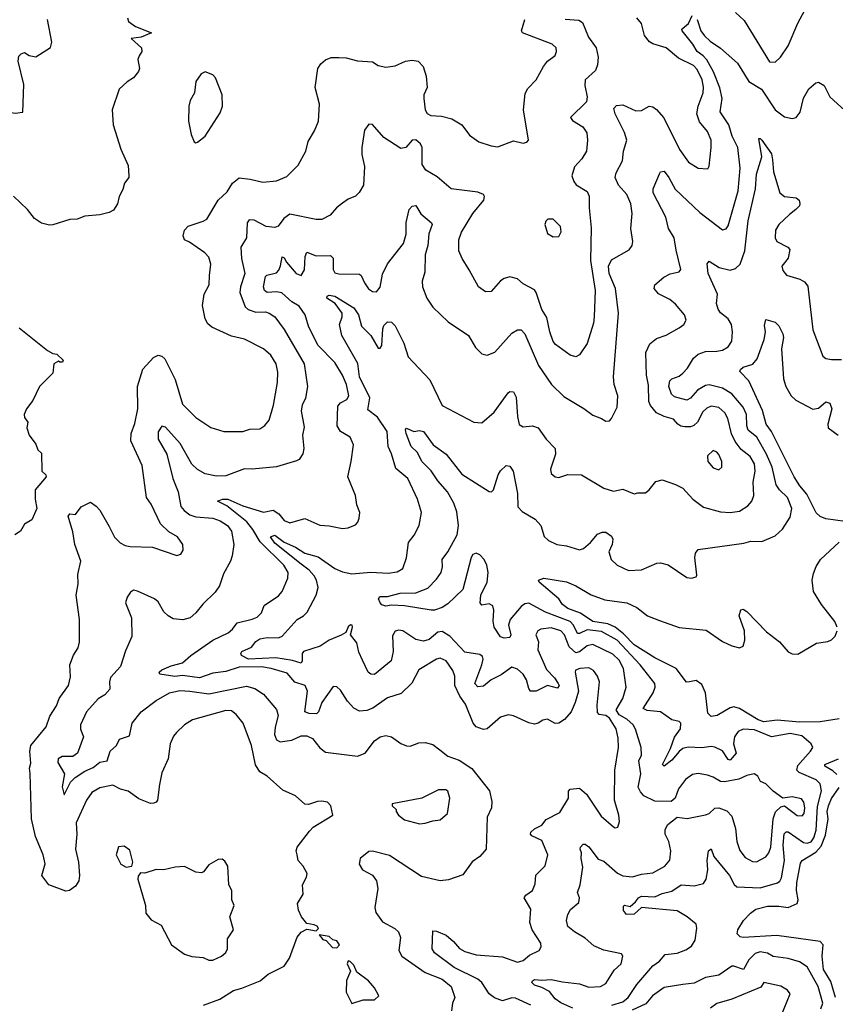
# Model space of a CAD drawing. Extents: x 2133461 to 2293071, y 753526 to 916327.
# Tile 202 of 256: x 2162709 to 2167045, y 867900 to 873135. Entities that reach past the tile are written whole.
import ezdxf

# ---------------------------------------------------------------- set-up
doc = ezdxf.new("R2010")
doc.units = 0

msp = doc.modelspace()

# ---------------------------------------------------------------- linework, layer by layer
at = {"layer": '0CON10XD'}
for points in [[(2166513.4, 873173.4), (2166559.8, 873129.8), (2166695, 872910), (2166725, 872909.4), (2166754.3, 872935), (2166793.8, 872996.2), (2166846.2, 873116.2), (2166907.7, 873232.3)], [(2162390, 873135), (2162425.6, 873055.6), (2162428.1, 872985), (2162449.5, 872885), (2162460, 872785), (2162484.2, 872705), (2162495, 872696.7), (2162525, 872710), (2162595, 872667.5), (2162655, 872643.8), (2162685, 872637.5), (2162726.4, 872643.6), (2162730.5, 872790.5), (2162701.2, 872915), (2162705, 872940), (2162716.7, 872953.3), (2162735, 872960), (2162760, 872945), (2162795, 872937.5), (2162873, 872987), (2162880, 873015), (2162856.7, 873135)], [(2163282, 873145), (2163287.5, 873125), (2163325, 873097.7), (2163410, 873065), (2163355, 873042.5), (2163302.5, 873035), (2163356.2, 872985), (2163358.8, 872965), (2163345, 872942.5), (2163337.7, 872922.3), (2163345.6, 872875), (2163340.5, 872859.5), (2163315, 872825.7), (2163280, 872805), (2163238, 872765), (2163200.6, 872655), (2163205.6, 872575), (2163246.1, 872446.1), (2163285, 872360), (2163290, 872305), (2163290, 872295), (2163266.7, 872265), (2163257.7, 872232.3), (2163237.5, 872195), (2163229.2, 872155), (2163207.3, 872122.7), (2163185, 872110), (2163135, 872096.7), (2163055, 872090), (2163015, 872073.3), (2162975, 872072), (2162885, 872043.3), (2162867, 872043), (2162825, 872053.3), (2162788.3, 872078.3), (2162751.2, 872125), (2162675.8, 872195.8)], [(2163686.7, 867895), (2163773, 867927), (2163845, 867973.5), (2163890, 867985), (2163986.7, 868025), (2164029.4, 868060.6), (2164115, 868102), (2164143.3, 868145), (2164185, 868256.7), (2164205, 868282.5), (2164235, 868300), (2164285, 868290), (2164296.7, 868303.3), (2164290, 868315), (2164275, 868322.5), (2164235, 868330), (2164207.5, 868365), (2164190.8, 868400.8), (2164186.2, 868435), (2164216.2, 868485), (2164212, 868535), (2164233.3, 868575), (2164236.7, 868595), (2164216.7, 868635), (2164190, 868665), (2164183.9, 868693.9), (2164178.8, 868715), (2164184, 868735), (2164249.4, 868820.6), (2164269.2, 868840.8), (2164373.3, 868905), (2164363.8, 868955), (2164345, 868973.8), (2164315, 868980), (2164291.7, 868978.3), (2164245, 868962), (2164225, 868964.2), (2164175, 869008), (2164108.8, 869038.8), (2164025, 869112.5), (2163985, 869135.7), (2163963.4, 869173.4), (2163941.9, 869275), (2163896.4, 869395), (2163860.7, 869440.7), (2163835, 869460.9), (2163805, 869462.1), (2163628, 869412), (2163585, 869386.2), (2163542.2, 869345), (2163526.4, 869325), (2163509.2, 869285), (2163498.5, 869205), (2163465, 869131.2), (2163452.4, 869067.6), (2163441.2, 868985), (2163435, 868973.8), (2163421.7, 868968.3), (2163405, 868967.5), (2163342, 868992), (2163285, 869032.9), (2163245, 869043.1), (2163205, 869065.5), (2163135, 869050.4), (2163093.3, 869025), (2163063.6, 868985), (2163008.9, 868865), (2163012.1, 868805), (2163006.5, 868725), (2163021.1, 868655), (2163027.1, 868585), (2163023.6, 868556.4), (2163005, 868528), (2162974.5, 868505.5), (2162955, 868501.1), (2162864.2, 868534.2), (2162826.7, 868585), (2162844.2, 868645.8), (2162833.3, 868695), (2162792.7, 868792.7), (2162772.5, 868885), (2162765, 869127.5), (2162760.8, 869155), (2162768.7, 869181.3), (2162763.6, 869245), (2162767.8, 869275), (2162849.2, 869375), (2162868.8, 869431.2), (2162905, 869486.2), (2162918.1, 869525), (2162969.4, 869595), (2162978.6, 869641.4), (2162975.6, 869705), (2162994.6, 869755.4), (2163019.5, 869795), (2163027.5, 869825), (2163027.8, 869945), (2163010, 870075), (2163020.6, 870135), (2163018.6, 870185), (2163034, 870255), (2163001.9, 870345), (2162991.2, 870411.2), (2162966.7, 870495), (2162975, 870506.7), (2163005.8, 870504.2), (2163035.9, 870544.1), (2163085, 870568.8), (2163115, 870548.8), (2163135, 870526.2), (2163185, 870440), (2163213.8, 870383.8), (2163243, 870353), (2163269.4, 870339.4), (2163296.6, 870333.4), (2163415, 870329.4), (2163545, 870286.2), (2163565, 870293.8), (2163578, 870315), (2163576, 870345), (2163548, 870385), (2163502.6, 870412.6), (2163458.1, 870455), (2163408.3, 870558.3), (2163382.5, 870595), (2163360, 870765), (2163300, 870895), (2163302.2, 870935), (2163322, 870988), (2163336.5, 871065), (2163335.5, 871185), (2163362.9, 871277.1), (2163420.5, 871339.5), (2163445, 871351.1), (2163465, 871345.6), (2163481.1, 871331.1), (2163511.6, 871271.6), (2163535, 871221.2), (2163575, 871091.1), (2163645, 871020.5), (2163725, 870965.8), (2163795, 870944.4), (2163895, 870944.5), (2163932.6, 870957.4), (2163985, 870959.5), (2164013, 870977), (2164034.7, 871005.3), (2164058.5, 871085), (2164079.4, 871205), (2164081.2, 871261.2), (2164071.8, 871305), (2164045, 871351.2), (2164004.4, 871385), (2163905, 871435.4), (2163835, 871452.9), (2163730.7, 871500.7), (2163708.5, 871518.5), (2163695.5, 871545), (2163680.4, 871615), (2163690.5, 871675), (2163715.6, 871725), (2163717.5, 871775), (2163724.4, 871835), (2163715, 871872), (2163693.1, 871895), (2163612.3, 871952.3), (2163584.4, 871965), (2163577.5, 871985), (2163585.7, 872015), (2163605, 872037.1), (2163685, 872062.9), (2163704, 872075), (2163763.8, 872175), (2163811.3, 872218.7), (2163840, 872265), (2163875, 872293.3), (2163935, 872287.5), (2164001.7, 872271.7), (2164075, 872277.1), (2164128.5, 872301.5), (2164188.6, 872361.4), (2164230.8, 872435), (2164242.4, 872487.6), (2164276.4, 872543.6), (2164297.5, 872595), (2164302.5, 872685), (2164280.6, 872775), (2164294.4, 872875), (2164310.6, 872899.4), (2164335, 872920.6), (2164365, 872932.9), (2164405, 872932.9), (2164445, 872931.8), (2164505, 872916), (2164585, 872910), (2164615, 872891.2), (2164655, 872882), (2164705, 872888.8), (2164760, 872915), (2164795, 872919.2), (2164826.7, 872915), (2164853.8, 872885), (2164870, 872835), (2164876, 872775), (2164857.5, 872735), (2164856.9, 872715), (2164864.4, 872655), (2164875, 872636), (2164895, 872625.8), (2164952.1, 872622.1), (2165006.8, 872606.8), (2165058.8, 872575), (2165100.9, 872520.9), (2165150, 872485), (2165215, 872463.3), (2165251.4, 872458.6), (2165335, 872491.4), (2165385, 872478), (2165405, 872483.3), (2165413.3, 872495), (2165387.1, 872655), (2165396.8, 872743.2), (2165410.7, 872769.3), (2165454.5, 872815.5), (2165493.6, 872886.4), (2165515, 872914), (2165555, 872944), (2165562.2, 872965), (2165560.6, 872985), (2165540, 873005), (2165382, 873065), (2165376.5, 873075), (2165393.5, 873135)], [(2165607.9, 873137.9), (2165681.5, 873131.5), (2165700.3, 873120.3), (2165732.4, 873042.4), (2165773.5, 872985), (2165784.4, 872935), (2165780, 872895), (2165769.2, 872865), (2165715.5, 872814.5), (2165713.5, 872785), (2165725.6, 872725), (2165721.7, 872698.3), (2165638, 872615), (2165648.3, 872598.3), (2165702.9, 872565), (2165723.7, 872533.7), (2165728.2, 872495), (2165722.2, 872435), (2165698.1, 872395), (2165657.8, 872352.2), (2165644.5, 872305), (2165654.4, 872275), (2165667.4, 872257.4), (2165725, 872221.2), (2165737, 872197), (2165735.5, 872135), (2165747.3, 872027.3), (2165743.4, 871855), (2165768.4, 871695), (2165763.2, 871555), (2165758.7, 871521.3), (2165725, 871413.3), (2165685, 871352), (2165665, 871342), (2165635, 871350.8), (2165558, 871408), (2165545, 871424.2), (2165526.7, 871475), (2165510.9, 871550.9), (2165485, 871593.8), (2165455.5, 871685), (2165445, 871699.2), (2165385, 871731.2), (2165355, 871757.5), (2165315, 871767.5), (2165285, 871759.2), (2165265, 871745.7), (2165215, 871690), (2165185, 871688.6), (2165148.6, 871715), (2165098.1, 871805), (2165060.5, 871865), (2165043.5, 871905), (2165043.3, 871965), (2165056.9, 872005), (2165117.1, 872105), (2165177.1, 872175), (2165179.2, 872195), (2165173.8, 872205), (2165145, 872218.5), (2165003.3, 872235), (2164928.5, 872298.5), (2164867.5, 872335), (2164848.5, 872365), (2164849.5, 872455), (2164839.4, 872475), (2164815, 872495.7), (2164795, 872494), (2164762.5, 872455), (2164735, 872449.6), (2164645, 872507.5), (2164585, 872578), (2164565, 872578.8), (2164542.3, 872547.7), (2164527.5, 872455), (2164528.3, 872418.3), (2164542, 872355), (2164537.5, 872255), (2164514.1, 872215.9), (2164495, 872196.7), (2164455, 872180), (2164425, 872159.2), (2164394, 872135), (2164360, 872095), (2164315, 872072.5), (2164285, 872071.8), (2164145, 872100.3), (2164112.5, 872077.5), (2164083.9, 872036.1), (2164065, 872029.1), (2164018.8, 872035), (2163955, 872068.6), (2163929.4, 872070.6), (2163918.8, 872055), (2163914.5, 871975), (2163884.5, 871925.5), (2163888.4, 871865), (2163906, 871785), (2163882.9, 871715), (2163879.2, 871685), (2163907.4, 871607.4), (2163923.5, 871593.5), (2163965, 871579.5), (2164015, 871581.2), (2164036, 871575), (2164065, 871554.2), (2164115, 871487.1), (2164220.5, 871305), (2164239.5, 871185), (2164228.2, 871121.8), (2164210, 871085), (2164204.6, 871055), (2164221.1, 870968.9), (2164212.5, 870925), (2164219.5, 870855), (2164215, 870826.7), (2164195, 870796.2), (2164181.3, 870788.7), (2164075, 870757.5), (2163945, 870744.4), (2163905, 870747.5), (2163805, 870709.1), (2163755, 870707.5), (2163695, 870720.9), (2163655, 870743.3), (2163625, 870771.5), (2163562.3, 870882.3), (2163485, 870967.8), (2163465, 870974.3), (2163446.1, 870943.9), (2163444.7, 870905), (2163491.8, 870825), (2163523.9, 870695), (2163552.1, 870625), (2163566.2, 870546.2), (2163582.9, 870525), (2163612.8, 870502.8), (2163645, 870491.4), (2163735, 870484.6), (2163775, 870470.8), (2163813.3, 870445), (2163835.5, 870415), (2163846.9, 870345), (2163839.2, 870285), (2163829.2, 870255), (2163792.2, 870187.8), (2163770.6, 870125), (2163748.6, 870091.4), (2163682, 870028), (2163645, 869980.8), (2163615, 869954), (2163577, 869943), (2163525, 869949.4), (2163498, 869965), (2163476.2, 869986.2), (2163445, 870039.2), (2163425, 870055.7), (2163335, 870095.8), (2163315, 870101.2), (2163298.8, 870091.2), (2163280, 870065), (2163270.8, 870035), (2163303.5, 869955), (2163305.6, 869855), (2163271.3, 869778.7), (2163245.6, 869695), (2163192.7, 869637.3), (2163186.2, 869615), (2163187.8, 869575), (2163162.5, 869545), (2163126.2, 869523.8), (2163063.8, 869455), (2163032.2, 869385), (2163032.4, 869362.4), (2163047.9, 869322.1), (2163015.7, 869235), (2162992.4, 869217.6), (2162935, 869216.8), (2162913.9, 869205), (2162911.1, 869185), (2162946.8, 869125), (2162935.3, 869055.3), (2162945, 869013.8), (2162979.5, 869080.5), (2163003.2, 869105), (2163055, 869139.8), (2163100.5, 869159.5), (2163135, 869187.3), (2163175, 869194.4), (2163190, 869245), (2163224.4, 869275.6), (2163239.8, 869310.2), (2163292.1, 869327.9), (2163307.8, 869395), (2163354.4, 869455), (2163434.4, 869515), (2163504.7, 869555.3), (2163561.2, 869568.8), (2163614.2, 869564.2), (2163715, 869549.7), (2163915, 869591.8), (2163959.1, 869579.1), (2164005, 869548), (2164075, 869468), (2164083.3, 869435), (2164066.8, 869373.2), (2164064.3, 869335), (2164075, 869306.7), (2164094.6, 869294.6), (2164155, 869304.6), (2164205, 869327.8), (2164235, 869327.3), (2164265, 869313.1), (2164304.1, 869264.1), (2164335, 869240.6), (2164505, 869219.4), (2164545.7, 869235), (2164595, 869300), (2164625, 869321.4), (2164655, 869328.1), (2164685, 869322.5), (2164735, 869285.8), (2164765, 869274.2), (2164785, 869272), (2164830.3, 869289.7), (2164865, 869292.5), (2164905, 869280.8), (2164942.3, 869252.3), (2164985, 869218.9), (2165045, 869197.9), (2165112.7, 869152.7), (2165206, 869035), (2165218.8, 868978.8), (2165217.5, 868945), (2165193.3, 868895), (2165188, 868725), (2165155, 868686.2), (2165115, 868656.7), (2165065, 868588.8), (2164988.3, 868561.7), (2164945, 868555.7), (2164845, 868579.2), (2164675, 868691.5), (2164585, 868714.3), (2164565, 868712), (2164518.8, 868675), (2164513.8, 868645), (2164531.2, 868615), (2164585, 868587.1), (2164606.6, 868556.6), (2164612.3, 868515), (2164597.1, 868415), (2164602.3, 868387.7)], [(2164862.3, 871792.3), (2164848.8, 871745), (2164850.8, 871715), (2164873.8, 871655), (2164905.7, 871605.7), (2164987.6, 871527.6), (2165095, 871456), (2165132.1, 871392.1), (2165165, 871358.8), (2165195, 871351.2), (2165235, 871367.1), (2165325, 871468.9), (2165355, 871486.4), (2165375, 871485.6), (2165393.6, 871465), (2165467, 871297), (2165535.6, 871195), (2165601.2, 871131.2), (2165708, 871068), (2165755, 871031.4), (2165802.5, 871015), (2165825, 871000), (2165845, 871002), (2165855, 871013.8), (2165884.4, 871075), (2165889.5, 871135), (2165869.5, 871195), (2165865.4, 871235), (2165893.1, 871575), (2165877.2, 871705), (2165843.5, 871785), (2165839.7, 871825), (2165855, 871857.8), (2165949.1, 871910.9), (2165965.4, 871934.6), (2165968.9, 871955), (2165958.5, 872025), (2165965.5, 872105), (2165958.2, 872155), (2165936.1, 872205), (2165892.3, 872255), (2165875.4, 872295), (2165880.2, 872319.8), (2165914.4, 872385), (2165919.4, 872435), (2165936.4, 872495), (2165923.3, 872535), (2165873.9, 872635), (2165866.9, 872663.1), (2165881.2, 872678.8), (2165915, 872682.7), (2165985, 872650.5), (2166015, 872652.5), (2166055, 872675.7), (2166075, 872671.9), (2166095, 872658.1), (2166132.7, 872612.7), (2166216.6, 872445), (2166265, 872378.1), (2166315, 872345.7), (2166367.5, 872342.5), (2166374, 872356), (2166385.5, 872455), (2166384.5, 872495), (2166365, 872540), (2166322, 872592), (2166308.2, 872635), (2166315.2, 872674.8), (2166342.4, 872745), (2166344.1, 872775.9), (2166336.2, 872815), (2166310.2, 872870.2), (2166291.6, 872891.6), (2166210.4, 872930.4), (2166145, 872984.4), (2166075, 873005.7), (2166057.4, 873017.4), (2166030.9, 873050.9), (2166014.4, 873115), (2165990, 873145)], [(2165813.9, 870643.9), (2165865, 870628.6), (2165915, 870637.8), (2165975, 870613.8), (2165995, 870620), (2166035, 870618.8), (2166055.7, 870634.3), (2166091.2, 870678.8), (2166125, 870688), (2166195, 870664.3), (2166235, 870643.1), (2166288.1, 870585), (2166345, 870543.1), (2166435, 870517.3), (2166485, 870514.4), (2166535, 870522.5), (2166579.5, 870550.5), (2166601.5, 870575), (2166612.1, 870605), (2166608, 870675), (2166619.2, 870735), (2166615, 870773.8), (2166592.9, 870812.9), (2166545, 870848.8), (2166511.7, 870891.7), (2166492.9, 870932.9), (2166473.5, 871013.5), (2166457.1, 871045), (2166425, 871072.3), (2166385, 871079.3), (2166361.5, 871068.5), (2166340.9, 871049.1), (2166311.8, 870995), (2166293.6, 870976.4), (2166275, 870969.6), (2166245, 870970), (2166223.6, 870973.6), (2166208.5, 870985), (2166185, 871011.5), (2166134.2, 871024.2), (2166095, 871043.6), (2166063.2, 871083.2), (2166053.1, 871105), (2166052.3, 871192.3), (2166041.3, 871245), (2166037.5, 871365), (2166058.8, 871411.2), (2166095, 871439.4), (2166145, 871457.1), (2166215, 871495.7), (2166239.2, 871515), (2166252.7, 871537.3), (2166243.3, 871565), (2166195, 871621.8), (2166165, 871646.2), (2166105, 871677.1), (2166082.5, 871705), (2166086, 871725), (2166134, 871765), (2166166.6, 871783.4), (2166215, 871794), (2166224, 871806), (2166198.6, 871908.6), (2166188.9, 871975), (2166157.9, 872025), (2166143.2, 872085), (2166076.9, 872215), (2166077.1, 872235), (2166110, 872315), (2166115, 872326.2), (2166135, 872328.8), (2166160.6, 872295), (2166193, 872233), (2166325, 872109.3), (2166445, 872017.1), (2166465, 872022), (2166475, 872038.8), (2166529.2, 872225), (2166539.5, 872345), (2166525.9, 872455), (2166496.2, 872515), (2166479.4, 872575), (2166432, 872645), (2166443.8, 872715), (2166431.7, 872771.7), (2166397.3, 872857.3), (2166362.1, 872922.1), (2166343, 872943), (2166309.6, 872965), (2166286.9, 873005), (2166230.6, 873075), (2166229.2, 873085), (2166242.8, 873097.2), (2166264.7, 873115.3), (2166283.4, 873156.6)], [(2166310.9, 873135), (2166329.3, 873075), (2166349, 873049), (2166379.9, 873019.9), (2166435, 872983.8), (2166524.1, 872904.1), (2166585, 872805.6), (2166652.2, 872765), (2166725, 872656.2), (2166775, 872618.8), (2166815, 872610), (2166836.1, 872613.9), (2166857.3, 872642.7), (2166875, 872717.5), (2166903.2, 872766.8), (2166941.7, 872798.3), (2166955, 872802.5), (2166985.7, 872785.7), (2167016, 872725), (2167095, 872651.2)], [(2163645, 872480), (2163655, 872483.8), (2163695.4, 872515), (2163775, 872638.8), (2163787.1, 872675), (2163785.5, 872735.5), (2163750, 872825), (2163735, 872841.2), (2163695, 872856.7), (2163673, 872847), (2163645, 872806.7), (2163638.6, 872745), (2163616, 872705), (2163608.6, 872675), (2163605.7, 872595), (2163621.1, 872525), (2163636, 872486), (2163645, 872480)], [(2165856.9, 867895), (2165915, 867912.5), (2165943.9, 867935), (2165988.9, 868005), (2166075.3, 868104.7), (2166111, 868129), (2166140, 868165), (2166205, 868171.6), (2166251.1, 868188.9), (2166280.5, 868209.5), (2166299.5, 868240.5), (2166308.2, 868305), (2166304.7, 868325), (2166257.3, 868365), (2166205, 868397.3), (2166015, 868413.9), (2165975, 868378.4), (2165935, 868376.9), (2165918.3, 868398.3), (2165919.1, 868420.9), (2165925, 868426.5), (2165955, 868420.2), (2165982.8, 868445), (2165998.9, 868465), (2166015, 868474.1), (2166085, 868471.2), (2166125, 868489.5), (2166175, 868502), (2166225, 868535.3), (2166295, 868528.8), (2166345, 868542.2), (2166358.2, 868565), (2166366.7, 868615), (2166362.9, 868665), (2166370.8, 868715), (2166385, 868725.6), (2166399.5, 868685), (2166483.2, 868585), (2166507.5, 868537.5), (2166521.2, 868525), (2166645, 868519.3), (2166737.1, 868545), (2166750.4, 868555), (2166758.5, 868571.5), (2166774.8, 868665), (2166768, 868745), (2166773.4, 868806.6), (2166783.5, 868816.5), (2166795, 868817.2), (2166875, 868760.2), (2166895, 868756.1), (2166916.5, 868763.5), (2166931.4, 868785), (2166942.7, 868825), (2166950.8, 868950.8), (2166972.2, 869035), (2166965, 869072.2), (2166942.8, 869092.8), (2166852.7, 869132.7), (2166840, 869145), (2166845, 869170), (2166913.6, 869245), (2166924.5, 869265), (2166917.1, 869285), (2166866.9, 869326.9), (2166805, 869340), (2166705, 869322.6), (2166615, 869358.3), (2166555, 869362.5), (2166529.2, 869350.8), (2166508.8, 869321.2), (2166503, 869285), (2166518.6, 869235), (2166485, 869198.2), (2166475, 869202.1), (2166445, 869247.8), (2166405, 869267.5), (2166385, 869270.8), (2166335, 869263.1), (2166262.8, 869267.2), (2166235, 869259.3), (2166215, 869244.2), (2166175, 869196.9), (2166135, 869165.7), (2166125.7, 869175), (2166169.4, 869260.6), (2166189.2, 869320.8), (2166221.1, 869365), (2166223.8, 869395), (2166214.1, 869404.1), (2166175, 869411.4), (2166116.2, 869455), (2166045, 869461.7), (2166022.6, 869472.6), (2166076.9, 869555), (2166087.1, 869585), (2166085.4, 869605), (2166007.9, 869705), (2165885, 869836.1), (2165801.8, 869881.8), (2165725, 869890), (2165685, 869870.8), (2165675, 869871.5), (2165653.7, 869915), (2165634.9, 869934.9), (2165503.8, 869983.8), (2165415, 870032.3), (2165395, 870029.1), (2165375, 870015.5), (2165316.7, 869945), (2165308.2, 869915), (2165320.5, 869865), (2165315, 869849.2), (2165285, 869845.6), (2165265, 869854), (2165231.4, 869905), (2165226.8, 869936.7), (2165229.6, 869995), (2165225, 870018), (2165205, 870029.4), (2165165, 870021.2), (2165157.1, 870035), (2165160.9, 870075), (2165193.5, 870145), (2165198.8, 870195), (2165191.9, 870235), (2165177.9, 870265), (2165155, 870290.2), (2165135, 870298.4), (2165118.5, 870291.5), (2165108.3, 870275), (2165064.8, 870105.2), (2164985, 870028.7), (2164955, 870008.6), (2164915, 869995.3), (2164895.9, 869995.9), (2164755, 870019.1), (2164685, 870022.5), (2164655, 870017.1), (2164635, 870022.9), (2164625, 870034), (2164616, 870055), (2164622.7, 870067.3), (2164665, 870068), (2164732.5, 870085), (2164815, 870087.3), (2164878.2, 870111.8), (2164925, 870159.6), (2164949.2, 870195), (2164956.2, 870225), (2164954.6, 870265.4), (2164985.6, 870305), (2165035.4, 870395), (2165041.2, 870445), (2165032.4, 870517.6), (2165016.2, 870565), (2164983.2, 870625), (2164932.3, 870682.3), (2164896.6, 870736.6), (2164847.2, 870785), (2164823, 870833), (2164790.5, 870865), (2164762.9, 870935), (2164760, 870955), (2164765, 870963.3), (2164805, 870945.8), (2164835, 870950.8), (2164855, 870945.8), (2164906.7, 870875), (2164975.4, 870825.4), (2165058.9, 870718.9), (2165205, 870625.6), (2165216.7, 870625), (2165228.6, 870635), (2165252.7, 870715), (2165265, 870736), (2165295, 870763.8), (2165315, 870761.2), (2165332, 870735), (2165354.7, 870615.3), (2165356.5, 870545), (2165380.5, 870520.5), (2165449.6, 870479.6), (2165478.9, 870445), (2165497.2, 870387.2), (2165520, 870365), (2165565, 870344.5), (2165615, 870337.8), (2165685, 870315.8), (2165706.3, 870323.7), (2165744.2, 870355), (2165781.1, 870398.9), (2165805, 870410.8), (2165825, 870410), (2165855, 870388.8), (2165861.9, 870371.9), (2165859.5, 870345), (2165841.5, 870305), (2165853.5, 870265), (2165884.7, 870234.7), (2165945, 870206.9), (2166015, 870210), (2166095.7, 870244.3), (2166115, 870247.1), (2166156.2, 870236.2), (2166255, 870168.8), (2166280, 870165), (2166305, 870173.3), (2166309.3, 870180.7), (2166298.1, 870275), (2166301.7, 870298.3), (2166315, 870318.6), (2166558.5, 870351.5), (2166595, 870362.5), (2166655, 870360), (2166725, 870390), (2166763.3, 870426.7), (2166805, 870490), (2166813.9, 870535), (2166791.1, 870595), (2166748.8, 870635), (2166731, 870661), (2166709.2, 870755), (2166679.6, 870825), (2166627.7, 870915), (2166581.7, 870951.7), (2166574.8, 870975), (2166571.9, 871035), (2166555.7, 871075), (2166495, 871145.4), (2166445, 871176.3), (2166375, 871194.2), (2166355, 871189.8), (2166312, 871165), (2166275, 871123.2), (2166255, 871111.1), (2166189.5, 871129.5), (2166173.3, 871143.3), (2166160, 871185), (2166165.9, 871214.1), (2166175.4, 871224.6), (2166215, 871240), (2166235, 871255.5), (2166258.5, 871281.5), (2166291.5, 871335), (2166315, 871356), (2166355, 871370.8), (2166415, 871371.8), (2166445, 871378.4), (2166474.4, 871395.6), (2166494.1, 871425), (2166498.4, 871475), (2166492.5, 871515), (2166475.5, 871545), (2166435.3, 871575.3), (2166421.5, 871595), (2166413.1, 871625), (2166419.2, 871675), (2166369.6, 871785), (2166363.2, 871836.8), (2166375, 871850), (2166427.4, 871817.4), (2166485, 871803.8), (2166515, 871812.1), (2166538.9, 871835), (2166564.3, 871905), (2166581.9, 872065), (2166621.3, 872235), (2166625, 872313.3), (2166653.4, 872405), (2166637.5, 872502.5), (2166645, 872503.8), (2166655, 872493.8), (2166705, 872421.4), (2166710.7, 872389.3), (2166716, 872325), (2166749.5, 872215), (2166775, 872194.6), (2166837.3, 872187.3), (2166852, 872175), (2166857.1, 872157.1), (2166854.2, 872145), (2166835.8, 872125), (2166800.5, 872099.5), (2166744.5, 872045), (2166726.2, 872015), (2166724.7, 871975), (2166733.8, 871955), (2166792.5, 871925), (2166802.5, 871912.5), (2166793.5, 871866.5), (2166760, 871825), (2166765, 871802), (2166785, 871776.7), (2166855.4, 871755.4), (2166880.6, 871740.6), (2166897.9, 871717.9), (2166925.7, 871485), (2166978.8, 871345), (2166994.2, 871334.2), (2167025, 871327.5), (2167078.3, 871328.3)], [(2165425.8, 867895.8), (2165345, 867932.7), (2165325, 867934.4), (2165275, 867918.5), (2165233.8, 867933.8), (2165205.2, 867955.2), (2165165.3, 868015), (2165145, 868033.5), (2165018.9, 868095), (2164913.4, 868173.4), (2164901.8, 868195), (2164905, 868290), (2164925, 868289.4), (2164976.8, 868266.8), (2165015, 868234.3), (2165046.4, 868196.4), (2165075, 868180.7), (2165135, 868163.5), (2165275, 868152.9), (2165355, 868123.9), (2165385, 868132.7), (2165418.9, 868161.1), (2165470.8, 868185), (2165481.4, 868205), (2165478.6, 868225), (2165432.5, 868295), (2165420.6, 868335), (2165425.8, 868405), (2165390.4, 868465), (2165399.2, 868480.8), (2165434.5, 868505.5), (2165448.9, 868541.1), (2165452.9, 868587.1), (2165503.2, 868636.8), (2165516, 868695), (2165485, 868770), (2165432.2, 868795), (2165424.4, 868805), (2165426.4, 868815), (2165445, 868833.2), (2165485, 868852.7), (2165507.2, 868882.8), (2165580, 868920), (2165625.7, 868995), (2165626.8, 869033.2), (2165635, 869044.2), (2165685, 869048.6), (2165722.5, 869017.5), (2165800.8, 868900.8), (2165865, 868844), (2165875, 868838), (2165888.8, 868841.2), (2165897.9, 868872.1), (2165894.5, 868905), (2165870.3, 868985), (2165873.4, 869145), (2165891.9, 869265), (2165890.3, 869315), (2165879, 869365), (2165845, 869421.3), (2165825, 869436.1), (2165790.1, 869440.1), (2165781.1, 869451.1), (2165779.3, 869490.7), (2165790.9, 869615), (2165780, 869645), (2165758.6, 869675), (2165735, 869688.2), (2165687.5, 869685), (2165664.5, 869675.5), (2165661.1, 869665), (2165678.9, 869565), (2165662.5, 869505), (2165640, 869455), (2165605, 869414.6), (2165575, 869393.6), (2165555, 869393.5), (2165515, 869415.7), (2165490.7, 869410.7), (2165465, 869394), (2165445, 869389.2), (2165415, 869396.9), (2165335, 869434.3), (2165305, 869439.4), (2165265, 869425.7), (2165195, 869363.5), (2165175, 869360), (2165135, 869374.3), (2165119.5, 869395), (2165079.4, 869495), (2165048.7, 869538.7), (2165021.4, 869595), (2165021.9, 869645), (2165012.5, 869675), (2164976.4, 869725), (2164945, 869739.6), (2164924.2, 869735), (2164831.5, 869678.5), (2164793.2, 869606.8), (2164737.1, 869552.9), (2164665, 869528.5), (2164585.6, 869475), (2164555, 869461.1), (2164515, 869457.9), (2164485, 869473.8), (2164451.2, 869511.2), (2164415, 869569.4), (2164395, 869587.1), (2164375, 869590), (2164314.7, 869505), (2164298.1, 869455), (2164286.2, 869443.8), (2164247.5, 869445), (2164224.4, 869455), (2164239.8, 869565), (2164227.3, 869595), (2164172, 869612), (2164130.7, 869660.8), (2164046, 869685), (2163993.8, 869693.8), (2163875, 869692.5), (2163805, 869669), (2163735, 869660), (2163665, 869635.6), (2163575, 869647.7), (2163533.3, 869643.3), (2163453.8, 869655), (2163450, 869665), (2163465, 869678), (2163515, 869700), (2163575, 869714.5), (2163618.1, 869755), (2163735, 869835.4), (2163817.1, 869875), (2163841.1, 869895), (2163865, 869927.8), (2163945, 869946.7), (2163971.2, 869958.8), (2163995, 869981.2), (2164009.1, 870020.9), (2164085, 870072.2), (2164104.7, 870095.3), (2164134.4, 870165), (2164136.5, 870195), (2164113.9, 870235), (2163988.3, 870358.3), (2163948.9, 870425), (2163917, 870465), (2163810.5, 870550.5), (2163760, 870575), (2163787.5, 870585), (2163815, 870584.7), (2163895, 870550.5), (2164005, 870516.9), (2164057.2, 870527.2), (2164087.3, 870507.3), (2164115, 870472.5), (2164145, 870460), (2164225, 870483.3), (2164305, 870447.5), (2164355, 870444.2), (2164425, 870429.2), (2164455, 870432.5), (2164495, 870448.8), (2164507, 870463), (2164513.8, 870485), (2164518, 870515), (2164501.4, 870555), (2164494.3, 870605), (2164453.8, 870705), (2164472, 870785), (2164483.8, 870875), (2164466.2, 870915), (2164415, 870946), (2164396.6, 870975), (2164400.9, 871079.1), (2164415, 871097.8), (2164447.5, 871115), (2164458.5, 871135), (2164446.2, 871195), (2164425.3, 871245), (2164385, 871312.9), (2164294.5, 871405), (2164244.5, 871505), (2164227.1, 871565), (2164195, 871610.8), (2164155, 871635.3), (2164102, 871682), (2164075, 871687.7), (2164025, 871684.2), (2164010.6, 871695), (2164005.9, 871715), (2164015, 871769.4), (2164023.3, 871776.7), (2164075, 871788.9), (2164087.3, 871802.7), (2164095.4, 871825.4), (2164105, 871873.3), (2164115, 871868.6), (2164127.7, 871845), (2164178.9, 871785), (2164205, 871774.5), (2164222.3, 871805), (2164226.5, 871875), (2164235, 871898.1), (2164285, 871879.3), (2164361.1, 871881.1), (2164375, 871867.5), (2164376.2, 871806.2), (2164385, 871788.6), (2164405, 871783.2), (2164515, 871781.9), (2164525, 871774), (2164541.5, 871735), (2164563.3, 871703.3), (2164585, 871688.9), (2164605, 871687.1), (2164625, 871712), (2164638.5, 871781.5), (2164664.1, 871835.9), (2164749.1, 871945), (2164763.3, 871995), (2164764.1, 872055.9), (2164780, 872125), (2164795, 872143.8), (2164815, 872146.7), (2164841.7, 872101.7), (2164898, 872055), (2164902.5, 872045), (2164883.8, 871996.2), (2164877.9, 871935), (2164864.7, 871885), (2164862.3, 871792.3)], [(2165545, 871980), (2165575, 871982.5), (2165587, 872007), (2165583.3, 872035), (2165545, 872073.3), (2165516.4, 872073.6), (2165506.4, 872063.6), (2165501.2, 872045), (2165515, 871997.5), (2165545, 871980)], [(2165650, 867880), (2165585, 867907.6), (2165555, 867928.8), (2165525, 867967.1), (2165485, 867989.4), (2165445, 868001.2), (2165431.4, 868015), (2165434.3, 868025), (2165445, 868031.5), (2165485, 868027.5), (2165535, 868032.2), (2165595, 868018.6), (2165685, 868009.1), (2165735, 867990.4), (2165795.9, 867994.1), (2165825, 868010.8), (2165868.9, 868081.1), (2165906.7, 868115), (2165916.2, 868155), (2165908.3, 868168.3), (2165815, 868188.2), (2165760.5, 868210.5), (2165715, 868251.5), (2165658.1, 868285), (2165623.8, 868313.8), (2165616.4, 868345), (2165622.8, 868377.2), (2165636.8, 868403.2), (2165681.7, 868441.7), (2165685.6, 868465), (2165674.4, 868495), (2165688.9, 868535), (2165701.9, 868628.1), (2165693.9, 868675), (2165696.2, 868705), (2165688.9, 868725), (2165690, 868735), (2165705, 868750.4), (2165715, 868750.8), (2165735, 868737.5), (2165785, 868670.6), (2165815, 868660.6), (2165887.1, 868597.1), (2165915, 868582.1), (2165966.7, 868576.7), (2166015, 868591.3), (2166075, 868598.5), (2166138.6, 868635), (2166165.9, 868665.9), (2166170, 868715), (2166159.5, 868765), (2166140, 868805), (2166140.9, 868829.1), (2166155, 868856.2), (2166205, 868894.2), (2166257.7, 868887.7), (2166355, 868906.9), (2166374, 868915), (2166405, 868941.9), (2166425, 868944.4), (2166468.6, 868928.6), (2166495, 868900), (2166514.7, 868835), (2166522, 868765), (2166537.1, 868717.1), (2166565, 868679.5), (2166605, 868659.6), (2166625, 868657.7), (2166675, 868683.2), (2166691.9, 868705), (2166702.6, 868735), (2166714, 868885), (2166727.7, 868922.3), (2166755, 868949.4), (2166775, 868954.3), (2166842.8, 868902.8), (2166868.7, 868901.3), (2166879.1, 868915), (2166883.4, 868945), (2166877.7, 868975), (2166865, 868992.2), (2166815, 869003.5), (2166765, 868995.6), (2166715, 869032.2), (2166675, 869071.2), (2166647.5, 869085), (2166633.2, 869113.2), (2166614.2, 869124.2), (2166575, 869116.5), (2166532.7, 869097.3), (2166455, 869081.8), (2166434.6, 869084.6), (2166395, 869108.1), (2166365, 869117.8), (2166315, 869126.4), (2166285, 869121.1), (2166248.1, 869095), (2166211.9, 869045), (2166192.9, 868995), (2166172.1, 868977.9), (2166085, 868979.4), (2166027.8, 869007.8), (2166009.3, 869029.3), (2165996.5, 869055), (2166010.8, 869125), (2165999.5, 869195), (2166014.5, 869225), (2166013.6, 869265), (2165982.7, 869362.7), (2165970, 869385), (2165936, 869415), (2165895, 869438.8), (2165879.5, 869465), (2165914.6, 869525), (2165933.9, 869585), (2165918.7, 869685), (2165895, 869730), (2165861.6, 869761.6), (2165755, 869811.9), (2165725, 869805.3), (2165685, 869774), (2165665, 869768.9), (2165630.9, 869800.9), (2165605, 869863.8), (2165585, 869885.7), (2165535, 869901.5), (2165479.2, 869895), (2165463.3, 869885), (2165452.3, 869865), (2165466.2, 869826.2), (2165463.9, 869783.9), (2165509.4, 869679.4), (2165552.3, 869635), (2165572.1, 869605), (2165576, 869594), (2165568.8, 869581.2), (2165515, 869594.2), (2165455, 869564), (2165425, 869564.4), (2165415, 869578.8), (2165403.5, 869625), (2165385.3, 869655), (2165355, 869682), (2165325, 869692.1), (2165268.7, 869651.3), (2165215, 869624.2), (2165175, 869591.8), (2165145, 869586.9), (2165128.1, 869605), (2165166.2, 869705), (2165172.5, 869735), (2165169.3, 869749.3), (2165155, 869759.5), (2165075, 869771.8), (2164995, 869856.4), (2164955, 869882.1), (2164931.3, 869878.7), (2164885, 869838.9), (2164855, 869831.1), (2164815, 869838.8), (2164745.4, 869885.4), (2164725, 869888.2), (2164705, 869882.9), (2164691.7, 869858.3), (2164694, 869775), (2164684.4, 869725), (2164595, 869653.1), (2164575, 869654.2), (2164561.2, 869665), (2164531.4, 869728.6), (2164512.6, 869772.6), (2164501.7, 869821.7), (2164467.5, 869865), (2164478.8, 869905), (2164476.7, 869915), (2164468, 869918), (2164455, 869907.5), (2164443.3, 869876.7), (2164418.3, 869861.7), (2164355, 869836.2), (2164306.7, 869803.3), (2164218.5, 869775), (2164211.1, 869765), (2164211.1, 869725), (2164205, 869712.7), (2164158.5, 869728.5), (2164071, 869741), (2163925, 869734.7), (2163888.7, 869755), (2163883.9, 869765), (2163890.4, 869775), (2163940.6, 869799.4), (2163965, 869829.1), (2163985, 869842), (2164025, 869849.8), (2164085, 869848.4), (2164105, 869856.6), (2164185, 869946.2), (2164217.3, 869965), (2164236.5, 869985), (2164285.3, 870075), (2164295.3, 870115), (2164286.6, 870155), (2164275, 870177.8), (2164248.5, 870208.5), (2164205, 870239.6), (2164065, 870351.7), (2164042.3, 870385), (2164065, 870393.8), (2164115, 870357.1), (2164175, 870330.3), (2164225, 870298.6), (2164295, 870278.3), (2164385, 870216.8), (2164425, 870199.6), (2164475, 870188.8), (2164575, 870198.1), (2164668.1, 870191.9), (2164715, 870199.2), (2164745, 870217.1), (2164766, 870274), (2164776.4, 870355), (2164806.7, 870393.3), (2164832.2, 870445), (2164845.6, 870515), (2164823.3, 870585), (2164772.2, 870695), (2164709, 870749), (2164686.1, 870826.1), (2164668.7, 870865), (2164662.9, 870945), (2164611.7, 871021.7), (2164560.6, 871060.6), (2164570.2, 871125), (2164515.2, 871235), (2164507.3, 871307.3), (2164421.2, 871455), (2164408.5, 871515), (2164423.9, 871555), (2164422.7, 871575), (2164386.5, 871626.5), (2164341.4, 871655), (2164344.3, 871665), (2164355, 871669.6), (2164385, 871665.3), (2164485, 871602.5), (2164510.7, 871565), (2164525.5, 871505), (2164575.9, 871455.9), (2164615, 871387.5), (2164625, 871387.5), (2164635, 871403.3), (2164638.9, 871491.1), (2164645, 871508.8), (2164665, 871528), (2164685, 871526.7), (2164705, 871506.2), (2164752, 871415), (2164775, 871342.5), (2164889.8, 871219.8), (2164955, 871084.3), (2165124, 870994), (2165165, 870990.5), (2165231.5, 871048.5), (2165305, 871150), (2165315, 871158), (2165335, 871156.2), (2165348, 871128), (2165355.6, 871025), (2165365, 870983.3), (2165385, 870970), (2165435, 870975.6), (2165465, 870964.4), (2165507.5, 870905), (2165556.1, 870855), (2165556.8, 870825), (2165530, 870745), (2165535, 870721.2), (2165555, 870704), (2165575, 870700), (2165623, 870717), (2165695, 870714.4), (2165813.9, 870643.9)], [(2167096.9, 870466.9), (2166995, 870481.1), (2166965, 870492.9), (2166942.9, 870512.9), (2166892.7, 870612.7), (2166856.1, 870656.1), (2166826.7, 870705), (2166704.8, 870944.8), (2166677.8, 870985), (2166657, 871057), (2166585.5, 871215), (2166538.1, 871265), (2166540.6, 871275), (2166555, 871287.1), (2166605.9, 871304.1), (2166628.9, 871331.1), (2166665.9, 871434.1), (2166672.9, 871475), (2166668.4, 871508.4), (2166675, 871540), (2166725, 871526.2), (2166745, 871506.2), (2166766.5, 871465), (2166769.4, 871445), (2166759.2, 871385), (2166768.8, 871225), (2166781.8, 871185), (2166810.9, 871135), (2166835, 871112.5), (2166925, 871063.8), (2166955, 871070), (2166995, 871102.3), (2167015, 871096.4), (2167025.7, 871065), (2167004.4, 870985), (2167007.5, 870965), (2167059.2, 870925)], [(2162705.8, 871495.8), (2162856.4, 871376.4), (2162885, 871360), (2162906, 871356), (2162940, 871325), (2162937, 871313), (2162923, 871313), (2162915, 871320), (2162890, 871305), (2162886.2, 871255), (2162813.8, 871185), (2162779.7, 871110.3), (2162746.2, 871065), (2162733.8, 871035), (2162735, 871020), (2162752.5, 870995), (2162747.5, 870965), (2162760, 870925), (2162795, 870877.5), (2162805, 870847.5), (2162825, 870830), (2162827.5, 870735), (2162847.5, 870715), (2162850, 870705), (2162791.2, 870635), (2162791.2, 870585), (2162800, 870535), (2162773.3, 870475), (2162735, 870452), (2162714.2, 870415.8), (2162683.3, 870395)], [(2166425, 870742), (2166441.2, 870755), (2166441.9, 870785), (2166425, 870823.8), (2166415, 870836), (2166395, 870843.8), (2166366.2, 870815), (2166368, 870785), (2166395, 870752.5), (2166425, 870742)], [(2167054, 869905), (2167041.8, 869935), (2166970.6, 870025), (2166928.1, 870095), (2166921.5, 870155), (2166928.9, 870191.1), (2166942.3, 870227.7), (2166965.8, 870264.2), (2167065, 870356.5)], [(2167065, 869417.9), (2166965, 869401.1), (2166855, 869400.2), (2166735, 869410.5), (2166665, 869402.3), (2166635, 869412.9), (2166535, 869472.5), (2166505, 869481.8), (2166485, 869476.5), (2166416.7, 869435), (2166385, 869429.2), (2166367.5, 869447.5), (2166354.1, 869555), (2166335, 869600.6), (2166305, 869621.1), (2166270, 869615), (2166252.9, 869612.9), (2166198.2, 869685), (2166085, 869742.4), (2165975, 869810.6), (2165919.5, 869869.5), (2165875.1, 869905.1), (2165835, 869923.2), (2165755.6, 869935), (2165689.5, 869979.5), (2165622.1, 870005), (2165595.4, 870025), (2165575.4, 870055.4), (2165471.2, 870145), (2165467.5, 870155), (2165495, 870166.2), (2165615, 870145.6), (2165665, 870124.4), (2165747, 870077), (2165819.8, 870049.8), (2165936, 870035), (2165989.5, 870009.5), (2166045.8, 869965), (2166109.8, 869939.8), (2166215, 869903.3), (2166358.5, 869888.5), (2166445, 869827.8), (2166495, 869805.4), (2166535, 869795.6), (2166555.4, 869804.6), (2166563.7, 869836.3), (2166561.8, 869885), (2166533.6, 869965), (2166543, 869997), (2166555, 870000), (2166575, 869988), (2166679.9, 869879.9), (2166747.4, 869827.4), (2166795, 869774.3), (2166815, 869762.7), (2166845, 869762.2), (2166945, 869820.4), (2167005, 869829.2), (2167025, 869837.9), (2167043.7, 869856.3), (2167054.1, 869885)], [(2167052.3, 869122.3), (2167031.4, 869141.4), (2166989.5, 869165), (2166989.5, 869175), (2167062.5, 869205)], [(2164835, 868858.6), (2164865, 868861.9), (2164905, 868875.6), (2164945, 868880.8), (2164983.8, 868915), (2164995.6, 868995.6), (2164985, 869032.5), (2164975, 869040), (2164935, 869040), (2164847.5, 868995), (2164690, 868965), (2164690, 868955), (2164710, 868935), (2164710, 868925), (2164723.3, 868905), (2164755, 868880), (2164835, 868858.6)], [(2167045, 867936.1), (2167021, 868021), (2166981.2, 868085), (2166974.8, 868155), (2166979.4, 868215), (2166965, 868234.2), (2166734.7, 868264.7), (2166554.3, 868254.3), (2166538.8, 868258.8), (2166522.5, 868275), (2166526.7, 868295), (2166556.7, 868345), (2166594.3, 868385), (2166622.5, 868405), (2166685, 868422.2), (2166745, 868422), (2166795, 868414.2), (2166841.5, 868435), (2166848.2, 868455), (2166838.1, 868505), (2166840, 868545), (2166859.9, 868650.1), (2166868.6, 868665), (2166942.1, 868707.9), (2166970.2, 868739.8), (2166991.9, 868798.1), (2167006, 868885), (2167002.4, 868925), (2167008, 868955), (2167025, 868994.1), (2167065, 869052.5)], [(2163275, 868628), (2163305, 868633.3), (2163311.2, 868655), (2163295, 868720), (2163265, 868740), (2163235, 868736.2), (2163221.2, 868695), (2163246.7, 868645), (2163275, 868628)], [(2163735, 868134.3), (2163781.2, 868155), (2163805.8, 868175), (2163814, 868195), (2163813, 868247), (2163846, 868295), (2163826.2, 868365), (2163848.8, 868425), (2163837.5, 868455), (2163836, 868505), (2163821.2, 868535), (2163816.2, 868635), (2163800.3, 868660.3), (2163785, 868672), (2163765, 868670), (2163715, 868642), (2163686.6, 868603.4), (2163675, 868598), (2163645, 868602.5), (2163585, 868632), (2163535, 868628), (2163475.9, 868614.1), (2163435, 868616.2), (2163375, 868597.5), (2163351.7, 868598.3), (2163338.3, 868581.7), (2163336.7, 868565), (2163377.5, 868425), (2163380, 868385), (2163408.3, 868348.3), (2163460.5, 868320.5), (2163515.7, 868215.7), (2163585, 868166), (2163625, 868154.4), (2163685, 868148.6), (2163715, 868134.3), (2163735, 868134.3)], [(2164602.3, 868387.7), (2164638.5, 868338.5), (2164703.6, 868303.6), (2164722.5, 868285), (2164733.1, 868255), (2164723.9, 868185), (2164740, 868155), (2164865, 868069.2), (2164955, 868032.9), (2165003.1, 867995), (2165022.5, 867935), (2165009.2, 867905), (2165003.8, 867865)], [(2164395, 868200), (2164410, 868215), (2164395, 868237.5), (2164373, 868243), (2164355, 868260), (2164301.7, 868268.3), (2164320, 868245), (2164338.3, 868238.3), (2164371.7, 868201.7), (2164395, 868200)], [(2166967.1, 867875), (2166979.1, 867905), (2166954.2, 867995), (2166895, 868099.4), (2166855, 868125.4), (2166794.1, 868144.1), (2166715, 868154.7), (2166685, 868171.2), (2166645, 868179.5), (2166619.4, 868170.6), (2166584.6, 868135.4), (2166556.1, 868083.9), (2166505, 868103.2), (2166495, 868102), (2166426.2, 868053.8), (2166355, 868042.2), (2166295, 868011.2), (2166234.7, 868004.7), (2166135, 867988.4), (2166073.3, 867945), (2166037.3, 867902.7), (2165965, 867868.5)], [(2164475, 867903.3), (2164535, 867924.2), (2164595, 867924), (2164617.5, 867945), (2164595, 867986.7), (2164563.8, 868025), (2164500.5, 868070.5), (2164485, 868107.5), (2164465, 868127.5), (2164455, 868130), (2164450, 868115), (2164467.5, 868075), (2164447, 868027), (2164443.8, 867965), (2164475, 867903.3)], [(2166740.8, 867799.2), (2166804, 867955), (2166791.2, 867975), (2166755, 867995.6), (2166665, 868016), (2166648.6, 867991.4), (2166495, 867926.2), (2166415, 867904.4), (2166381.3, 867878.7)]]:
    msp.add_lwpolyline(points, dxfattribs=at)

doc.saveas('drawing.dxf')
